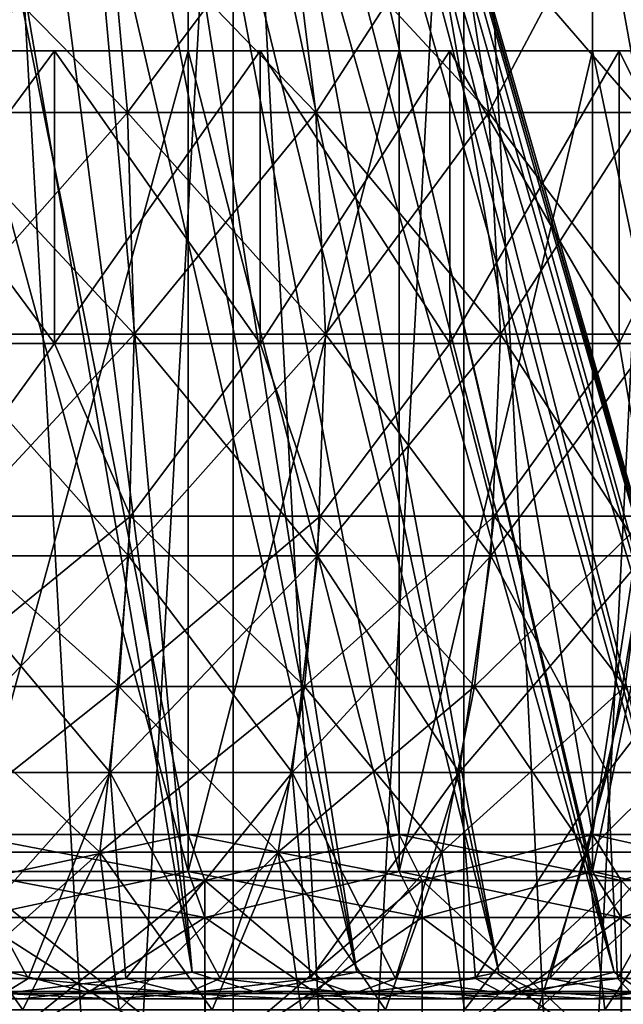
# Model space of a CAD drawing. Header units: metres. Extents: x -23 to 23, y -109 to 23.
# Tile 34 of 256: x 2.19 to 5.47, y -94.63 to -89.29. Entities that reach past the tile are written whole.
import ezdxf

# ---------------------------------------------------------------- set-up
doc = ezdxf.new("R2010")
doc.units = ezdxf.units.M
doc.layers.add('solid_509434', color=7, linetype='CONTINUOUS')
doc.layers.add('solid_509434_01', color=7, linetype='CONTINUOUS')

msp = doc.modelspace()

# ---------------------------------------------------------------- linework, layer by layer
at = {"layer": 'solid_509434'}
for points in [[(-3.105265, -89.458969, 98.712471), (3.105265, -89.458969, 98.712471), (0, -89.458969, 98.5)], [(3.105265, -89.458969, 82.887527), (1.891551, -89.458969, 82.513153), (-3.105265, -89.458969, 82.887527)], [(0, -89.458969, 83.099998), (3.105265, -89.458969, 82.887527), (-3.105265, -89.458969, 82.887527)], [(3.105265, -89.458969, 98.712471), (1.204542, -89.458969, 98.405182), (0, -89.458969, 98.5)]]:
    msp.add_3dface(points, dxfattribs=at)
at = {"layer": 'solid_509434_01'}
for points in [[(3.127163, -94.455124, 96.221176), (1.627064, -85.707092, 94.178635), (1.99512, -85.707092, 93.975212)], [(3.127163, -94.455124, 96.221176), (2.13878, -94.455124, 96.681664), (1.627064, -85.707092, 94.178635)], [(3.127197, -94.455124, 85.378845), (1.99512, -85.707092, 87.624786), (1.627064, -85.707092, 87.421364)], [(2.138817, -94.455124, 84.91835), (3.127197, -94.455124, 85.378845), (1.627064, -85.707092, 87.421364)], [(3.127163, -94.455124, 96.221176), (1.99512, -85.707092, 93.975212), (2.338087, -85.707092, 93.731865)], [(4.020431, -94.455124, 86.003708), (2.338087, -85.707092, 87.868134), (1.99512, -85.707092, 87.624786)], [(3.127197, -94.455124, 85.378845), (4.020431, -94.455124, 86.003708), (1.99512, -85.707092, 87.624786)], [(4.020399, -94.455124, 95.596321), (2.338087, -85.707092, 93.731865), (2.65165, -85.707092, 93.451653)], [(4.020399, -94.455124, 95.596321), (3.127163, -94.455124, 96.221176), (2.338087, -85.707092, 93.731865)], [(4.020431, -94.455124, 86.003708), (2.65165, -85.707092, 88.148346), (2.338087, -85.707092, 87.868134)], [(4.791256, -94.455124, 94.826431), (2.65165, -85.707092, 93.451653), (2.931868, -85.707092, 93.138084)], [(4.791256, -94.455124, 94.826431), (4.020399, -94.455124, 95.596321), (2.65165, -85.707092, 93.451653)], [(4.791285, -94.455124, 86.773598), (2.931868, -85.707092, 88.461914), (2.65165, -85.707092, 88.148346)], [(4.020431, -94.455124, 86.003708), (4.791285, -94.455124, 86.773598), (2.65165, -85.707092, 88.148346)], [(4.791256, -94.455124, 94.826431), (2.931868, -85.707092, 93.138084), (3.175216, -85.707092, 92.79512)], [(5.416796, -94.455124, 87.665253), (3.175216, -85.707092, 88.804878), (2.931868, -85.707092, 88.461914)], [(4.791285, -94.455124, 86.773598), (5.416796, -94.455124, 87.665253), (2.931868, -85.707092, 88.461914)], [(5.416775, -94.455124, 93.934784), (3.175216, -85.707092, 92.79512), (3.378633, -85.707092, 92.427063)], [(5.416775, -94.455124, 93.934784), (4.791256, -94.455124, 94.826431), (3.175216, -85.707092, 92.79512)], [(5.416796, -94.455124, 87.665253), (3.378633, -85.707092, 89.172935), (3.175216, -85.707092, 88.804878)], [(5.878585, -94.455124, 92.94722), (3.378633, -85.707092, 92.427063), (3.539562, -85.707092, 92.038544)], [(5.878585, -94.455124, 92.94722), (5.416775, -94.455124, 93.934784), (3.378633, -85.707092, 92.427063)], [(5.878596, -94.455124, 88.652817), (3.539562, -85.707092, 89.561455), (3.378633, -85.707092, 89.172935)], [(5.416796, -94.455124, 87.665253), (5.878596, -94.455124, 88.652817), (3.378633, -85.707092, 89.172935)], [(5.878585, -94.455124, 92.94722), (3.539562, -85.707092, 92.038544), (3.65598, -85.707092, 91.634453)], [(6.162478, -94.455132, 89.708138), (3.65598, -85.707092, 89.965546), (3.539562, -85.707092, 89.561455)], [(5.878596, -94.455124, 88.652817), (6.162478, -94.455132, 89.708138), (3.539562, -85.707092, 89.561455)], [(6.162475, -94.455132, 91.891884), (3.65598, -85.707092, 91.634453), (3.726421, -85.707092, 91.219864)], [(6.162475, -94.455132, 91.891884), (5.878585, -94.455124, 92.94722), (3.65598, -85.707092, 91.634453)], [(6.162478, -94.455132, 89.708138), (3.726421, -85.707092, 90.380135), (3.65598, -85.707092, 89.965546)], [(3.726421, -85.707092, 90.380135), (6.258459, -94.455124, 90.800003), (3.75, -85.707092, 90.800003)], [(6.234381, -94.455132, 90.251556), (6.258459, -94.455124, 90.800003), (3.726421, -85.707092, 90.380135)], [(6.234381, -94.455132, 91.348457), (3.726421, -85.707092, 91.219864), (3.75, -85.707092, 90.800003)], [(6.234381, -94.455132, 91.348457), (6.162475, -94.455132, 91.891884), (3.726421, -85.707092, 91.219864)], [(6.162478, -94.455132, 89.708138), (6.234381, -94.455132, 90.251556), (3.726421, -85.707092, 90.380135)], [(6.234381, -94.455132, 91.348457), (3.75, -85.707092, 90.800003), (6.258459, -94.455124, 90.800003)], [(2.034388, -109.458969, 100.590782), (3.348529, -109.458969, 100.22261), (2.03456, -85.958969, 100.590843)], [(3.348796, -85.958969, 81.377388), (3.348529, -109.458969, 81.377388), (2.034388, -109.458969, 81.009216)], [(2.03456, -85.958969, 81.009163), (3.348796, -85.958969, 81.377388), (2.034388, -109.458969, 81.009216)], [(3.348529, -109.458969, 100.22261), (3.348796, -85.958969, 100.22261), (2.03456, -85.958969, 100.590843)], [(3.348529, -109.458969, 100.22261), (4.600316, -109.458969, 99.678932), (3.348796, -85.958969, 100.22261)], [(4.60065, -85.958969, 81.92115), (4.600316, -109.458969, 81.921066), (3.348529, -109.458969, 81.377388)], [(3.348796, -85.958969, 81.377388), (4.60065, -85.958969, 81.92115), (3.348529, -109.458969, 81.377388)], [(4.600316, -109.458969, 99.678932), (4.60065, -85.958969, 99.678856), (3.348796, -85.958969, 100.22261)], [(4.600316, -109.458969, 99.678932), (5.766434, -109.458969, 98.969872), (4.60065, -85.958969, 99.678856)], [(5.766803, -85.958969, 82.630302), (5.766434, -109.458969, 82.630127), (4.600316, -109.458969, 81.921066)], [(4.60065, -85.958969, 81.92115), (5.766803, -85.958969, 82.630302), (4.600316, -109.458969, 81.921066)], [(5.766434, -109.458969, 98.969872), (5.766803, -85.958969, 98.969696), (4.60065, -85.958969, 99.678856)], [(1.891502, -87.658966, 99.086868), (3.105399, -93.708969, 98.712425), (1.891428, -93.708969, 99.086884)], [(1.8915, -87.658966, 82.51313), (1.891428, -93.708969, 82.513115), (3.105399, -93.708969, 82.887573)], [(3.105739, -87.658966, 82.887703), (1.8915, -87.658966, 82.51313), (3.105399, -93.708969, 82.887573)], [(1.891502, -87.658966, 99.086868), (3.105738, -87.658966, 98.712296), (3.105399, -93.708969, 98.712425)], [(3.105738, -87.658966, 98.712296), (4.25, -93.708969, 98.161217), (3.105399, -93.708969, 98.712425)], [(3.105739, -87.658966, 82.887703), (3.105399, -93.708969, 82.887573), (4.25, -93.708969, 83.438782)], [(3.105738, -87.658966, 98.712296), (4.250701, -87.658966, 98.160812), (4.25, -93.708969, 98.161217)], [(4.250699, -87.658966, 83.439186), (3.105739, -87.658966, 82.887703), (4.25, -93.708969, 83.438782)], [(4.250701, -87.658966, 98.160812), (5.299664, -93.708969, 97.445564), (4.25, -93.708969, 98.161217)], [(4.250699, -87.658966, 83.439186), (4.25, -93.708969, 83.438782), (5.299664, -93.708969, 84.154434)], [(5.300189, -87.658966, 84.154854), (4.250699, -87.658966, 83.439186), (5.299664, -93.708969, 84.154434)], [(4.250701, -87.658966, 98.160812), (5.3002, -87.658966, 97.445137), (5.299664, -93.708969, 97.445564)], [(6.230895, -87.658966, 96.58152), (6.230941, -93.708969, 96.581467), (5.299664, -93.708969, 97.445564)], [(5.3002, -87.658966, 97.445137), (6.230895, -87.658966, 96.58152), (5.299664, -93.708969, 97.445564)], [(5.300189, -87.658966, 84.154854), (5.299664, -93.708969, 84.154434), (6.230941, -93.708969, 85.018532)], [(6.230881, -87.658966, 85.018471), (5.300189, -87.658966, 84.154854), (6.230941, -93.708969, 85.018532)], [(2.775611, -89.793175, 97.872139), (2.670055, -88.622147, 97.603188), (1.62627, -88.622147, 97.925156)], [(1.690562, -89.793175, 98.206833), (2.775611, -89.793175, 97.872139), (1.62627, -88.622147, 97.925156)], [(1.690562, -89.793175, 83.393166), (1.62627, -88.622147, 83.674843), (2.670055, -88.622147, 83.996811)], [(2.775611, -89.793175, 83.727859), (1.690562, -89.793175, 83.393166), (2.670055, -88.622147, 83.996811)], [(3.798658, -89.793175, 97.379471), (3.654195, -88.622147, 97.12925), (2.670055, -88.622147, 97.603188)], [(2.775611, -89.793175, 97.872139), (3.798658, -89.793175, 97.379471), (2.670055, -88.622147, 97.603188)], [(2.775611, -89.793175, 83.727859), (2.670055, -88.622147, 83.996811), (3.654195, -88.622147, 84.470749)], [(3.798658, -89.793175, 84.220535), (2.775611, -89.793175, 83.727859), (3.654195, -88.622147, 84.470749)], [(4.736849, -89.793175, 96.739822), (4.556706, -88.622147, 96.513931), (3.654195, -88.622147, 97.12925)], [(3.798658, -89.793175, 97.379471), (4.736849, -89.793175, 96.739822), (3.654195, -88.622147, 97.12925)], [(3.798658, -89.793175, 84.220535), (3.654195, -88.622147, 84.470749), (4.556706, -88.622147, 85.086067)], [(4.736849, -89.793175, 84.860176), (3.798658, -89.793175, 84.220535), (4.556706, -88.622147, 85.086067)], [(5.569227, -89.793175, 95.967484), (5.357429, -88.622147, 95.770966), (4.556706, -88.622147, 96.513931)], [(4.736849, -89.793175, 96.739822), (5.569227, -89.793175, 95.967484), (4.556706, -88.622147, 96.513931)], [(4.736849, -89.793175, 84.860176), (4.556706, -88.622147, 85.086067), (5.357429, -88.622147, 85.829033)], [(5.569227, -89.793175, 85.632515), (4.736849, -89.793175, 84.860176), (5.357429, -88.622147, 85.829033)], [(6.277197, -89.793175, 95.07972), (6.038475, -88.622147, 94.916962), (5.357429, -88.622147, 95.770966)], [(5.569227, -89.793175, 95.967484), (6.277197, -89.793175, 95.07972), (5.357429, -88.622147, 95.770966)], [(5.569227, -89.793175, 85.632515), (5.357429, -88.622147, 85.829033), (6.038475, -88.622147, 86.683037)], [(-3.105265, -89.458969, 98.712471), (-1.891551, -89.458969, 99.086845), (3.105265, -89.458969, 98.712471)], [(-1.891551, -89.458969, 99.086845), (1.891551, -89.458969, 99.086845), (3.105265, -89.458969, 98.712471)], [(0, -89.458969, 83.099998), (1.204542, -89.458969, 83.194824), (3.105265, -89.458969, 82.887527)], [(1.204542, -89.458969, 98.405182), (2.379431, -89.458969, 98.123138), (1.204545, -91.046486, 98.405197)], [(4.250086, -89.458969, 98.161148), (2.379431, -89.458969, 98.123138), (1.204542, -89.458969, 98.405182)], [(3.105265, -89.458969, 98.712471), (4.250086, -89.458969, 98.161148), (1.204542, -89.458969, 98.405182)], [(1.204542, -89.458969, 83.194824), (4.250086, -89.458969, 83.43885), (3.105265, -89.458969, 82.887527)], [(1.204542, -89.458969, 83.194824), (2.379431, -89.458969, 83.476868), (4.250086, -89.458969, 83.43885)], [(2.379431, -91.046486, 83.476868), (2.379431, -89.458969, 83.476868), (1.204542, -89.458969, 83.194824)], [(2.379431, -91.046486, 83.476868), (1.204542, -89.458969, 83.194824), (1.204545, -91.046486, 83.194801)], [(2.379431, -89.458969, 98.123138), (2.379431, -91.046486, 98.123138), (1.204545, -91.046486, 98.405197)], [(1.891428, -93.908966, 82.513115), (1.891551, -89.458969, 82.513153), (3.105265, -89.458969, 82.887527)], [(3.105399, -93.908966, 82.887573), (1.891428, -93.908966, 82.513115), (3.105265, -89.458969, 82.887527)], [(1.891428, -93.908966, 99.086884), (3.105399, -93.908966, 98.712425), (1.891551, -89.458969, 99.086845)], [(3.105399, -93.908966, 98.712425), (3.105265, -89.458969, 98.712471), (1.891551, -89.458969, 99.086845)], [(3.495717, -89.458969, 97.660728), (3.495727, -91.046486, 97.660751), (2.379431, -91.046486, 98.123138)], [(2.379431, -89.458969, 98.123138), (3.495717, -89.458969, 97.660728), (2.379431, -91.046486, 98.123138)], [(5.299559, -89.458969, 97.445641), (3.495717, -89.458969, 97.660728), (2.379431, -89.458969, 98.123138)], [(4.250086, -89.458969, 98.161148), (5.299559, -89.458969, 97.445641), (2.379431, -89.458969, 98.123138)], [(2.379431, -89.458969, 83.476868), (3.495717, -89.458969, 83.93927), (4.250086, -89.458969, 83.43885)], [(3.495727, -91.046486, 83.939247), (3.495717, -89.458969, 83.93927), (2.379431, -89.458969, 83.476868)], [(3.495727, -91.046486, 83.939247), (2.379431, -89.458969, 83.476868), (2.379431, -91.046486, 83.476868)], [(3.105399, -93.908966, 82.887573), (3.105265, -89.458969, 82.887527), (4.250086, -89.458969, 83.43885)], [(4.25, -93.908966, 98.161217), (4.250086, -89.458969, 98.161148), (3.105265, -89.458969, 98.712471)], [(3.105399, -93.908966, 98.712425), (4.25, -93.908966, 98.161217), (3.105265, -89.458969, 98.712471)], [(4.25, -93.908966, 83.438782), (3.105399, -93.908966, 82.887573), (4.250086, -89.458969, 83.43885)], [(3.495717, -89.458969, 97.660728), (4.525947, -89.458969, 97.029434), (3.495727, -91.046486, 97.660751)], [(5.299559, -89.458969, 97.445641), (4.525947, -89.458969, 97.029434), (3.495717, -89.458969, 97.660728)], [(3.495717, -89.458969, 83.93927), (5.299559, -89.458969, 84.154358), (4.250086, -89.458969, 83.43885)], [(3.495717, -89.458969, 83.93927), (4.525947, -89.458969, 84.570572), (5.299559, -89.458969, 84.154358)], [(4.525947, -91.046486, 84.570572), (4.525947, -89.458969, 84.570572), (3.495717, -89.458969, 83.93927)], [(4.525947, -91.046486, 84.570572), (3.495717, -89.458969, 83.93927), (3.495727, -91.046486, 83.939247)], [(4.525947, -89.458969, 97.029434), (4.525947, -91.046486, 97.029434), (3.495727, -91.046486, 97.660751)], [(4.25, -93.908966, 83.438782), (4.250086, -89.458969, 83.43885), (5.299559, -89.458969, 84.154358)], [(5.299664, -93.908966, 84.154434), (4.25, -93.908966, 83.438782), (5.299559, -89.458969, 84.154358)], [(4.25, -93.908966, 98.161217), (5.299664, -93.908966, 97.445564), (4.250086, -89.458969, 98.161148)], [(5.299664, -93.908966, 97.445564), (5.299559, -89.458969, 97.445641), (4.250086, -89.458969, 98.161148)], [(5.444707, -89.458969, 96.244705), (5.444722, -91.046486, 96.24472), (4.525947, -91.046486, 97.029434)], [(4.525947, -89.458969, 97.029434), (5.444707, -89.458969, 96.244705), (4.525947, -91.046486, 97.029434)], [(6.230984, -89.458969, 96.581398), (5.444707, -89.458969, 96.244705), (4.525947, -89.458969, 97.029434)], [(5.299559, -89.458969, 97.445641), (6.230984, -89.458969, 96.581398), (4.525947, -89.458969, 97.029434)], [(4.525947, -89.458969, 84.570572), (6.230984, -89.458969, 85.018608), (5.299559, -89.458969, 84.154358)], [(4.525947, -89.458969, 84.570572), (5.444707, -89.458969, 85.355293), (6.230984, -89.458969, 85.018608)], [(5.444722, -91.046486, 85.355278), (5.444707, -89.458969, 85.355293), (4.525947, -89.458969, 84.570572)], [(5.444722, -91.046486, 85.355278), (4.525947, -89.458969, 84.570572), (4.525947, -91.046486, 84.570572)], [(5.299664, -93.908966, 84.154434), (5.299559, -89.458969, 84.154358), (6.230984, -89.458969, 85.018608)], [(6.230941, -93.908966, 96.581467), (6.230984, -89.458969, 96.581398), (5.299559, -89.458969, 97.445641)], [(5.299664, -93.908966, 97.445564), (6.230941, -93.908966, 96.581467), (5.299559, -89.458969, 97.445641)], [(6.230941, -93.908966, 85.018532), (5.299664, -93.908966, 84.154434), (6.230984, -89.458969, 85.018608)], [(5.444707, -89.458969, 96.244705), (6.229431, -89.458969, 95.325943), (5.444722, -91.046486, 96.24472)], [(7.02297, -89.458969, 95.588303), (6.229431, -89.458969, 95.325943), (5.444707, -89.458969, 96.244705)], [(6.230984, -89.458969, 96.581398), (7.02297, -89.458969, 95.588303), (5.444707, -89.458969, 96.244705)], [(5.444707, -89.458969, 85.355293), (7.02297, -89.458969, 86.011696), (6.230984, -89.458969, 85.018608)], [(5.444707, -89.458969, 85.355293), (6.229431, -89.458969, 86.274055), (7.02297, -89.458969, 86.011696)], [(6.229431, -91.046486, 86.274055), (6.229431, -89.458969, 86.274055), (5.444707, -89.458969, 85.355293)], [(6.229431, -91.046486, 86.274055), (5.444707, -89.458969, 85.355293), (5.444722, -91.046486, 85.355278)], [(6.229431, -89.458969, 95.325943), (6.229431, -91.046486, 95.325943), (5.444722, -91.046486, 96.24472)], [(2.813063, -90.994957, 97.967567), (2.775611, -89.793175, 97.872139), (1.690562, -89.793175, 98.206833)], [(1.713373, -90.994957, 98.306778), (2.813063, -90.994957, 97.967567), (1.690562, -89.793175, 98.206833)], [(1.713373, -90.994957, 83.293221), (1.690562, -89.793175, 83.393166), (2.775611, -89.793175, 83.727859)], [(2.813063, -90.994957, 83.632431), (1.713373, -90.994957, 83.293221), (2.775611, -89.793175, 83.727859)], [(3.849914, -90.994957, 97.468246), (3.798658, -89.793175, 97.379471), (2.775611, -89.793175, 97.872139)], [(2.813063, -90.994957, 97.967567), (3.849914, -90.994957, 97.468246), (2.775611, -89.793175, 97.872139)], [(2.813063, -90.994957, 83.632431), (2.775611, -89.793175, 83.727859), (3.798658, -89.793175, 84.220535)], [(3.849914, -90.994957, 84.131752), (2.813063, -90.994957, 83.632431), (3.798658, -89.793175, 84.220535)], [(4.800764, -90.994957, 96.819969), (4.736849, -89.793175, 96.739822), (3.798658, -89.793175, 97.379471)], [(3.849914, -90.994957, 97.468246), (4.800764, -90.994957, 96.819969), (3.798658, -89.793175, 97.379471)], [(3.849914, -90.994957, 84.131752), (3.798658, -89.793175, 84.220535), (4.736849, -89.793175, 84.860176)], [(4.800764, -90.994957, 84.780029), (3.849914, -90.994957, 84.131752), (4.736849, -89.793175, 84.860176)], [(5.644373, -90.994957, 96.037216), (5.569227, -89.793175, 95.967484), (4.736849, -89.793175, 96.739822)], [(4.800764, -90.994957, 96.819969), (5.644373, -90.994957, 96.037216), (4.736849, -89.793175, 96.739822)], [(4.800764, -90.994957, 84.780029), (4.736849, -89.793175, 84.860176), (5.569227, -89.793175, 85.632515)], [(5.644373, -90.994957, 85.56279), (4.800764, -90.994957, 84.780029), (5.569227, -89.793175, 85.632515)], [(1.694143, -92.198006, 98.222527), (2.781491, -92.198006, 97.887123), (1.713373, -90.994957, 98.306778)], [(1.694143, -92.198006, 83.377472), (1.713373, -90.994957, 83.293221), (2.813063, -90.994957, 83.632431)], [(2.781491, -92.198006, 83.712875), (1.694143, -92.198006, 83.377472), (2.813063, -90.994957, 83.632431)], [(2.781491, -92.198006, 97.887123), (2.813063, -90.994957, 97.967567), (1.713373, -90.994957, 98.306778)], [(2.781491, -92.198006, 97.887123), (3.806705, -92.198006, 97.39341), (2.813063, -90.994957, 97.967567)], [(2.781491, -92.198006, 83.712875), (2.813063, -90.994957, 83.632431), (3.849914, -90.994957, 84.131752)], [(3.806705, -92.198006, 84.206596), (2.781491, -92.198006, 83.712875), (3.849914, -90.994957, 84.131752)], [(3.806705, -92.198006, 97.39341), (3.849914, -90.994957, 97.468246), (2.813063, -90.994957, 97.967567)], [(3.806705, -92.198006, 97.39341), (4.746883, -92.198006, 96.752403), (3.849914, -90.994957, 97.468246)], [(3.806705, -92.198006, 84.206596), (3.849914, -90.994957, 84.131752), (4.800764, -90.994957, 84.780029)], [(4.746883, -92.198006, 84.847595), (3.806705, -92.198006, 84.206596), (4.800764, -90.994957, 84.780029)], [(4.746883, -92.198006, 96.752403), (4.800764, -90.994957, 96.819969), (3.849914, -90.994957, 97.468246)], [(4.746883, -92.198006, 96.752403), (5.581025, -92.198006, 95.978432), (4.800764, -90.994957, 96.819969)], [(4.746883, -92.198006, 84.847595), (4.800764, -90.994957, 84.780029), (5.644373, -90.994957, 85.56279)], [(5.581025, -92.198006, 85.621567), (4.746883, -92.198006, 84.847595), (5.644373, -90.994957, 85.56279)], [(5.581025, -92.198006, 95.978432), (5.644373, -90.994957, 96.037216), (4.800764, -90.994957, 96.819969)], [(1.204545, -91.046486, 98.405197), (2.379431, -91.046486, 98.123138), (1.700709, -91.98233, 98.251297)], [(2.379431, -91.046486, 83.476868), (1.204545, -91.046486, 83.194801), (1.700709, -91.98233, 83.348701)], [(2.379431, -91.046486, 98.123138), (2.792272, -91.98233, 97.914589), (1.700709, -91.98233, 98.251297)], [(2.379431, -91.046486, 83.476868), (1.700709, -91.98233, 83.348701), (2.792272, -91.98233, 83.68541)], [(2.379431, -91.046486, 98.123138), (3.495727, -91.046486, 97.660751), (2.792272, -91.98233, 97.914589)], [(3.495727, -91.046486, 83.939247), (2.379431, -91.046486, 83.476868), (2.792272, -91.98233, 83.68541)], [(3.495727, -91.046486, 97.660751), (3.821459, -91.98233, 97.418961), (2.792272, -91.98233, 97.914589)], [(3.495727, -91.046486, 83.939247), (2.792272, -91.98233, 83.68541), (3.821459, -91.98233, 84.181038)], [(3.495727, -91.046486, 97.660751), (4.525947, -91.046486, 97.029434), (3.821459, -91.98233, 97.418961)], [(4.525947, -91.046486, 84.570572), (3.495727, -91.046486, 83.939247), (3.821459, -91.98233, 84.181038)], [(4.525947, -91.046486, 97.029434), (4.765282, -91.98233, 96.775475), (3.821459, -91.98233, 97.418961)], [(4.525947, -91.046486, 84.570572), (3.821459, -91.98233, 84.181038), (4.765282, -91.98233, 84.824524)], [(4.525947, -91.046486, 97.029434), (5.444722, -91.046486, 96.24472), (4.765282, -91.98233, 96.775475)], [(5.444722, -91.046486, 85.355278), (4.525947, -91.046486, 84.570572), (4.765282, -91.98233, 84.824524)], [(5.444722, -91.046486, 96.24472), (5.602656, -91.98233, 95.998505), (4.765282, -91.98233, 96.775475)], [(5.444722, -91.046486, 85.355278), (4.765282, -91.98233, 84.824524), (5.602656, -91.98233, 85.601494)], [(5.444722, -91.046486, 96.24472), (6.229431, -91.046486, 95.325943), (5.602656, -91.98233, 95.998505)], [(6.229431, -91.046486, 86.274055), (5.444722, -91.046486, 85.355278), (5.602656, -91.98233, 85.601494)], [(2.792272, -91.98233, 97.914589), (2.72977, -92.907028, 97.755341), (1.662641, -92.907028, 98.084503)], [(1.700709, -91.98233, 98.251297), (2.792272, -91.98233, 97.914589), (1.662641, -92.907028, 98.084503)], [(1.700709, -91.98233, 83.348701), (1.662641, -92.907028, 83.515495), (2.72977, -92.907028, 83.844658)], [(2.792272, -91.98233, 83.68541), (1.700709, -91.98233, 83.348701), (2.72977, -92.907028, 83.844658)], [(3.821459, -91.98233, 97.418961), (3.73592, -92.907028, 97.270805), (2.72977, -92.907028, 97.755341)], [(2.792272, -91.98233, 97.914589), (3.821459, -91.98233, 97.418961), (2.72977, -92.907028, 97.755341)], [(2.792272, -91.98233, 83.68541), (2.72977, -92.907028, 83.844658), (3.73592, -92.907028, 84.329193)], [(3.821459, -91.98233, 84.181038), (2.792272, -91.98233, 83.68541), (3.73592, -92.907028, 84.329193)], [(4.765282, -91.98233, 96.775475), (4.658616, -92.907028, 96.641724), (3.73592, -92.907028, 97.270805)], [(3.821459, -91.98233, 97.418961), (4.765282, -91.98233, 96.775475), (3.73592, -92.907028, 97.270805)], [(3.821459, -91.98233, 84.181038), (3.73592, -92.907028, 84.329193), (4.658616, -92.907028, 84.958282)], [(4.765282, -91.98233, 84.824524), (3.821459, -91.98233, 84.181038), (4.658616, -92.907028, 84.958282)], [(5.602656, -91.98233, 95.998505), (5.477246, -92.907028, 95.882141), (4.658616, -92.907028, 96.641724)], [(4.765282, -91.98233, 96.775475), (5.602656, -91.98233, 95.998505), (4.658616, -92.907028, 96.641724)], [(4.765282, -91.98233, 84.824524), (4.658616, -92.907028, 84.958282), (5.477246, -92.907028, 85.717857)], [(5.602656, -91.98233, 85.601494), (4.765282, -91.98233, 84.824524), (5.477246, -92.907028, 85.717857)], [(1.694143, -92.198006, 98.222527), (1.633345, -93.372795, 97.956154), (2.68167, -93.372795, 97.632782)], [(2.781491, -92.198006, 83.712875), (2.68167, -93.372795, 83.967216), (1.633345, -93.372795, 83.643852)], [(2.781491, -92.198006, 83.712875), (1.633345, -93.372795, 83.643852), (1.694143, -92.198006, 83.377472)], [(1.694143, -92.198006, 98.222527), (2.68167, -93.372795, 97.632782), (2.781491, -92.198006, 97.887123)], [(2.781491, -92.198006, 97.887123), (2.68167, -93.372795, 97.632782), (3.670092, -93.372795, 97.156784)], [(3.806705, -92.198006, 84.206596), (3.670092, -93.372795, 84.443214), (2.68167, -93.372795, 83.967216)], [(3.806705, -92.198006, 84.206596), (2.68167, -93.372795, 83.967216), (2.781491, -92.198006, 83.712875)], [(2.781491, -92.198006, 97.887123), (3.670092, -93.372795, 97.156784), (3.806705, -92.198006, 97.39341)], [(3.806705, -92.198006, 97.39341), (3.670092, -93.372795, 97.156784), (4.57653, -93.372795, 96.538788)], [(4.746883, -92.198006, 84.847595), (4.57653, -93.372795, 85.061211), (3.670092, -93.372795, 84.443214)], [(4.746883, -92.198006, 84.847595), (3.670092, -93.372795, 84.443214), (3.806705, -92.198006, 84.206596)], [(3.806705, -92.198006, 97.39341), (4.57653, -93.372795, 96.538788), (4.746883, -92.198006, 96.752403)], [(4.746883, -92.198006, 96.752403), (4.57653, -93.372795, 96.538788), (5.380735, -93.372795, 95.792595)], [(5.581025, -92.198006, 85.621567), (5.380735, -93.372795, 85.807404), (4.57653, -93.372795, 85.061211)], [(5.581025, -92.198006, 85.621567), (4.57653, -93.372795, 85.061211), (4.746883, -92.198006, 84.847595)], [(4.746883, -92.198006, 96.752403), (5.380735, -93.372795, 95.792595), (5.581025, -92.198006, 95.978432)], [(5.581025, -92.198006, 95.978432), (5.380735, -93.372795, 95.792595), (6.064744, -93.372795, 94.934875)], [(6.290494, -92.198006, 86.511215), (6.064744, -93.372795, 86.665131), (5.380735, -93.372795, 85.807404)], [(6.290494, -92.198006, 86.511215), (5.380735, -93.372795, 85.807404), (5.581025, -92.198006, 85.621567)], [(2.72977, -92.907028, 97.755341), (2.626552, -93.803978, 97.492348), (1.599773, -93.803978, 97.809067)], [(1.662641, -92.907028, 98.084503), (2.72977, -92.907028, 97.755341), (1.599773, -93.803978, 97.809067)], [(1.662641, -92.907028, 83.515495), (1.599773, -93.803978, 83.790939), (2.626552, -93.803978, 84.107658)], [(2.72977, -92.907028, 83.844658), (1.662641, -92.907028, 83.515495), (2.626552, -93.803978, 84.107658)], [(3.73592, -92.907028, 97.270805), (3.594658, -93.803978, 97.026131), (2.626552, -93.803978, 97.492348)], [(2.72977, -92.907028, 97.755341), (3.73592, -92.907028, 97.270805), (2.626552, -93.803978, 97.492348)], [(2.72977, -92.907028, 83.844658), (2.626552, -93.803978, 84.107658), (3.594658, -93.803978, 84.573868)], [(3.73592, -92.907028, 84.329193), (2.72977, -92.907028, 83.844658), (3.594658, -93.803978, 84.573868)], [(4.658616, -92.907028, 96.641724), (4.482465, -93.803978, 96.42083), (3.594658, -93.803978, 97.026131)], [(3.73592, -92.907028, 97.270805), (4.658616, -92.907028, 96.641724), (3.594658, -93.803978, 97.026131)], [(3.73592, -92.907028, 84.329193), (3.594658, -93.803978, 84.573868), (4.482465, -93.803978, 85.179169)], [(4.658616, -92.907028, 84.958282), (3.73592, -92.907028, 84.329193), (4.482465, -93.803978, 85.179169)], [(5.477246, -92.907028, 95.882141), (5.270141, -93.803978, 95.68998), (4.482465, -93.803978, 96.42083)], [(4.658616, -92.907028, 96.641724), (5.477246, -92.907028, 95.882141), (4.482465, -93.803978, 96.42083)], [(4.658616, -92.907028, 84.958282), (4.482465, -93.803978, 85.179169), (5.270141, -93.803978, 85.910027)], [(5.477246, -92.907028, 85.717857), (4.658616, -92.907028, 84.958282), (5.270141, -93.803978, 85.910027)], [(6.173524, -92.907028, 95.009041), (5.940091, -93.803978, 94.849884), (5.270141, -93.803978, 95.68998)], [(5.477246, -92.907028, 95.882141), (6.173524, -92.907028, 95.009041), (5.270141, -93.803978, 95.68998)], [(5.477246, -92.907028, 85.717857), (5.270141, -93.803978, 85.910027), (5.940091, -93.803978, 86.750114)], [(1.633345, -93.372795, 97.956154), (1.690915, -94.489426, 97.476601), (2.236615, -94.489426, 97.314117)], [(2.68167, -93.372795, 97.632782), (1.633345, -93.372795, 97.956154), (2.236615, -94.489426, 97.314117)], [(1.633345, -93.372795, 83.643852), (2.68167, -93.372795, 83.967216), (1.690922, -94.489426, 84.123405)], [(2.68167, -93.372795, 83.967216), (2.236623, -94.489426, 84.285889), (1.690922, -94.489426, 84.123405)], [(2.68167, -93.372795, 97.632782), (2.236615, -94.489426, 97.314117), (2.767099, -94.489426, 97.107086)], [(2.68167, -93.372795, 83.967216), (2.767107, -94.489426, 84.49292), (2.236623, -94.489426, 84.285889)], [(2.68167, -93.372795, 97.632782), (2.767099, -94.489426, 97.107086), (3.278616, -94.489426, 96.856964)], [(3.670092, -93.372795, 97.156784), (2.68167, -93.372795, 97.632782), (3.278616, -94.489426, 96.856964)], [(2.68167, -93.372795, 83.967216), (3.670092, -93.372795, 84.443214), (2.767107, -94.489426, 84.49292)], [(3.670092, -93.372795, 84.443214), (3.278621, -94.489426, 84.743034), (2.767107, -94.489426, 84.49292)], [(3.670092, -93.372795, 97.156784), (3.278616, -94.489426, 96.856964), (3.767656, -94.489426, 96.565498)], [(3.670092, -93.372795, 84.443214), (3.767657, -94.489426, 85.034508), (3.278621, -94.489426, 84.743034)], [(3.670092, -93.372795, 97.156784), (3.767656, -94.489426, 96.565498), (4.230798, -94.489426, 96.234749)], [(4.57653, -93.372795, 96.538788), (3.670092, -93.372795, 97.156784), (4.230798, -94.489426, 96.234749)], [(3.670092, -93.372795, 84.443214), (4.57653, -93.372795, 85.061211), (3.767657, -94.489426, 85.034508)], [(4.57653, -93.372795, 85.061211), (4.230795, -94.489426, 85.36525), (3.767657, -94.489426, 85.034508)], [(4.57653, -93.372795, 85.061211), (4.66488, -94.489426, 85.732941), (4.230795, -94.489426, 85.36525)], [(4.57653, -93.372795, 96.538788), (4.230798, -94.489426, 96.234749), (4.664886, -94.489426, 95.86705)], [(5.380735, -93.372795, 95.792595), (4.57653, -93.372795, 96.538788), (4.664886, -94.489426, 95.86705)], [(4.57653, -93.372795, 85.061211), (5.380735, -93.372795, 85.807404), (4.66488, -94.489426, 85.732941)], [(5.380735, -93.372795, 85.807404), (5.067145, -94.489426, 86.135216), (4.66488, -94.489426, 85.732941)], [(5.380735, -93.372795, 95.792595), (4.664886, -94.489426, 95.86705), (5.067151, -94.489426, 95.464783)], [(6.064744, -93.372795, 86.665131), (5.434855, -94.489426, 86.569336), (5.067145, -94.489426, 86.135216)], [(5.380735, -93.372795, 85.807404), (6.064744, -93.372795, 86.665131), (5.067145, -94.489426, 86.135216)], [(5.380735, -93.372795, 95.792595), (5.067151, -94.489426, 95.464783), (5.434856, -94.489426, 95.030663)], [(6.064744, -93.372795, 94.934875), (5.380735, -93.372795, 95.792595), (5.434856, -94.489426, 95.030663)], [(6.064744, -93.372795, 86.665131), (5.765639, -94.489426, 87.032562), (5.434855, -94.489426, 86.569336)], [(6.064744, -93.372795, 94.934875), (5.434856, -94.489426, 95.030663), (5.765637, -94.489426, 94.567444)], [(1.891428, -93.708969, 99.086884), (3.105399, -93.708969, 98.712425), (1.947058, -93.958969, 99.33062)], [(1.891428, -93.708969, 82.513115), (1.947058, -93.958969, 82.269379), (3.196734, -93.958969, 82.654854)], [(3.105399, -93.708969, 82.887573), (1.891428, -93.708969, 82.513115), (3.196734, -93.958969, 82.654854)], [(3.105399, -93.708969, 98.712425), (3.196734, -93.958969, 98.945145), (1.947058, -93.958969, 99.33062)], [(3.105399, -93.708969, 98.712425), (4.25, -93.708969, 98.161217), (3.196734, -93.958969, 98.945145)], [(3.105399, -93.708969, 82.887573), (3.196734, -93.958969, 82.654854), (4.375, -93.958969, 83.222275)], [(4.25, -93.708969, 83.438782), (3.105399, -93.708969, 82.887573), (4.375, -93.958969, 83.222275)], [(4.25, -93.708969, 98.161217), (4.375, -93.958969, 98.377724), (3.196734, -93.958969, 98.945145)], [(4.25, -93.708969, 98.161217), (5.299664, -93.708969, 97.445564), (4.375, -93.958969, 98.377724)], [(4.25, -93.708969, 83.438782), (4.375, -93.958969, 83.222275), (5.455536, -93.958969, 83.958977)], [(5.299664, -93.708969, 84.154434), (4.25, -93.708969, 83.438782), (5.455536, -93.958969, 83.958977)], [(5.299664, -93.708969, 97.445564), (5.455536, -93.958969, 97.641022), (4.375, -93.958969, 98.377724)], [(5.299664, -93.708969, 97.445564), (6.230941, -93.708969, 96.581467), (5.455536, -93.958969, 97.641022)], [(5.299664, -93.708969, 84.154434), (5.455536, -93.958969, 83.958977), (6.414204, -93.958969, 84.848488)], [(6.230941, -93.708969, 85.018532), (5.299664, -93.708969, 84.154434), (6.414204, -93.958969, 84.848488)], [(6.230941, -93.708969, 96.581467), (6.414204, -93.958969, 96.751511), (5.455536, -93.958969, 97.641022)], [(1.599773, -93.803978, 97.809067), (2.626552, -93.803978, 97.492348), (1.669301, -94.658966, 97.391922)], [(1.599773, -93.803978, 83.790939), (1.669301, -94.658966, 84.208076), (2.207956, -94.658966, 84.368446)], [(2.626552, -93.803978, 84.107658), (1.599773, -93.803978, 83.790939), (2.207956, -94.658966, 84.368446)], [(2.626552, -93.803978, 97.492348), (2.207956, -94.658966, 97.23156), (1.669301, -94.658966, 97.391922)], [(2.626552, -93.803978, 97.492348), (2.731529, -94.658966, 97.02726), (2.207956, -94.658966, 97.23156)], [(2.626552, -93.803978, 84.107658), (2.207956, -94.658966, 84.368446), (2.731529, -94.658966, 84.572739)], [(2.626552, -93.803978, 97.492348), (3.594658, -93.803978, 97.026131), (2.731529, -94.658966, 97.02726)], [(2.626552, -93.803978, 84.107658), (2.731529, -94.658966, 84.572739), (3.236442, -94.658966, 84.81958)], [(3.594658, -93.803978, 84.573868), (2.626552, -93.803978, 84.107658), (3.236442, -94.658966, 84.81958)], [(3.594658, -93.803978, 97.026131), (3.236442, -94.658966, 96.780418), (2.731529, -94.658966, 97.02726)], [(3.594658, -93.803978, 97.026131), (3.719248, -94.658966, 96.492729), (3.236442, -94.658966, 96.780418)], [(3.594658, -93.803978, 84.573868), (3.236442, -94.658966, 84.81958), (3.719248, -94.658966, 85.107269)], [(3.594658, -93.803978, 97.026131), (4.482465, -93.803978, 96.42083), (3.719248, -94.658966, 96.492729)], [(3.594658, -93.803978, 84.573868), (3.719248, -94.658966, 85.107269), (4.176646, -94.658966, 85.433846)], [(4.482465, -93.803978, 85.179169), (3.594658, -93.803978, 84.573868), (4.176646, -94.658966, 85.433846)], [(4.482465, -93.803978, 96.42083), (4.176646, -94.658966, 96.166153), (3.719248, -94.658966, 96.492729)], [(4.482465, -93.803978, 96.42083), (4.605515, -94.658966, 95.802925), (4.176646, -94.658966, 96.166153)], [(4.482465, -93.803978, 85.179169), (4.176646, -94.658966, 85.433846), (4.605515, -94.658966, 85.797081)], [(4.482465, -93.803978, 96.42083), (5.270141, -93.803978, 95.68998), (4.605515, -94.658966, 95.802925)], [(5.270141, -93.803978, 85.910027), (4.482465, -93.803978, 85.179169), (4.605515, -94.658966, 85.797081)], [(5.270141, -93.803978, 95.68998), (5.002923, -94.658966, 95.405518), (4.605515, -94.658966, 95.802925)], [(5.270141, -93.803978, 85.910027), (4.605515, -94.658966, 85.797081), (5.002923, -94.658966, 86.194489)], [(5.940091, -93.803978, 94.849884), (5.366156, -94.658966, 94.976646), (5.002923, -94.658966, 95.405518)], [(5.270141, -93.803978, 95.68998), (5.940091, -93.803978, 94.849884), (5.002923, -94.658966, 95.405518)], [(5.270141, -93.803978, 85.910027), (5.002923, -94.658966, 86.194489), (5.366156, -94.658966, 86.623352)], [(5.940091, -93.803978, 86.750114), (5.270141, -93.803978, 85.910027), (5.366156, -94.658966, 86.623352)], [(5.940091, -93.803978, 94.849884), (5.692732, -94.658966, 94.519249), (5.366156, -94.658966, 94.976646)], [(5.940091, -93.803978, 86.750114), (5.366156, -94.658966, 86.623352), (5.692732, -94.658966, 87.08075)], [(3.196734, -94.158966, 98.945145), (3.105399, -93.908966, 98.712425), (1.891428, -93.908966, 99.086884)], [(1.947058, -94.158966, 99.33062), (3.196734, -94.158966, 98.945145), (1.891428, -93.908966, 99.086884)], [(1.947058, -94.158966, 82.269379), (1.891428, -93.908966, 82.513115), (3.105399, -93.908966, 82.887573)], [(3.196734, -94.158966, 82.654854), (1.947058, -94.158966, 82.269379), (3.105399, -93.908966, 82.887573)], [(4.375, -94.158966, 98.377724), (4.25, -93.908966, 98.161217), (3.105399, -93.908966, 98.712425)], [(3.196734, -94.158966, 98.945145), (4.375, -94.158966, 98.377724), (3.105399, -93.908966, 98.712425)], [(3.196734, -94.158966, 82.654854), (3.105399, -93.908966, 82.887573), (4.25, -93.908966, 83.438782)], [(4.375, -94.158966, 83.222275), (3.196734, -94.158966, 82.654854), (4.25, -93.908966, 83.438782)], [(5.455536, -94.158966, 97.641022), (5.299664, -93.908966, 97.445564), (4.25, -93.908966, 98.161217)], [(4.375, -94.158966, 98.377724), (5.455536, -94.158966, 97.641022), (4.25, -93.908966, 98.161217)], [(4.375, -94.158966, 83.222275), (4.25, -93.908966, 83.438782), (5.299664, -93.908966, 84.154434)], [(5.455536, -94.158966, 83.958977), (4.375, -94.158966, 83.222275), (5.299664, -93.908966, 84.154434)], [(6.414204, -94.158966, 96.751511), (6.230941, -93.908966, 96.581467), (5.299664, -93.908966, 97.445564)], [(5.455536, -94.158966, 97.641022), (6.414204, -94.158966, 96.751511), (5.299664, -93.908966, 97.445564)], [(5.455536, -94.158966, 83.958977), (5.299664, -93.908966, 84.154434), (6.230941, -93.908966, 85.018532)], [(6.414204, -94.158966, 84.848488), (5.455536, -94.158966, 83.958977), (6.230941, -93.908966, 85.018532)], [(1.947058, -93.958969, 82.269379), (1.947185, -94.958969, 82.269493), (3.196929, -94.958969, 82.655014)], [(3.196734, -93.958969, 82.654854), (1.947058, -93.958969, 82.269379), (3.196929, -94.958969, 82.655014)], [(1.947058, -93.958969, 99.33062), (3.196734, -93.958969, 98.945145), (1.947185, -94.958969, 99.330505)], [(3.196734, -93.958969, 98.945145), (3.196929, -94.958969, 98.944984), (1.947185, -94.958969, 99.330505)], [(3.196734, -93.958969, 82.654854), (3.196929, -94.958969, 82.655014), (4.375239, -94.958969, 83.222496)], [(4.375, -93.958969, 83.222275), (3.196734, -93.958969, 82.654854), (4.375239, -94.958969, 83.222496)], [(3.196734, -93.958969, 98.945145), (4.375, -93.958969, 98.377724), (3.196929, -94.958969, 98.944984)], [(4.375, -93.958969, 98.377724), (4.375239, -94.958969, 98.37751), (3.196929, -94.958969, 98.944984)], [(4.375, -93.958969, 83.222275), (4.375239, -94.958969, 83.222496), (5.455791, -94.958969, 83.959251)], [(5.455536, -93.958969, 83.958977), (4.375, -93.958969, 83.222275), (5.455791, -94.958969, 83.959251)], [(4.375, -93.958969, 98.377724), (5.455536, -93.958969, 97.641022), (4.375239, -94.958969, 98.37751)], [(5.455536, -93.958969, 97.641022), (5.455791, -94.958969, 97.640747), (4.375239, -94.958969, 98.37751)], [(5.455536, -93.958969, 83.958977), (5.455791, -94.958969, 83.959251), (6.414446, -94.958969, 84.848816)], [(6.414204, -93.958969, 84.848488), (5.455536, -93.958969, 83.958977), (6.414446, -94.958969, 84.848816)], [(5.455536, -93.958969, 97.641022), (6.414204, -93.958969, 96.751511), (5.455791, -94.958969, 97.640747)], [(6.414204, -93.958969, 96.751511), (6.414446, -94.958969, 96.751183), (5.455791, -94.958969, 97.640747)], [(1.946938, -94.958969, 99.330635), (3.196854, -94.958969, 98.945091), (1.947058, -94.158966, 99.33062)], [(3.196734, -94.158966, 82.654854), (3.196854, -94.958969, 82.654907), (1.946938, -94.958969, 82.269363)], [(3.196734, -94.158966, 82.654854), (1.946938, -94.958969, 82.269363), (1.947058, -94.158966, 82.269379)], [(3.196854, -94.958969, 98.945091), (3.196734, -94.158966, 98.945145), (1.947058, -94.158966, 99.33062)], [(4.374904, -94.958969, 98.377762), (4.375, -94.158966, 98.377724), (3.196734, -94.158966, 98.945145)], [(3.196854, -94.958969, 98.945091), (4.374904, -94.958969, 98.377762), (3.196734, -94.158966, 98.945145)], [(4.375, -94.158966, 83.222275), (3.196854, -94.958969, 82.654907), (3.196734, -94.158966, 82.654854)], [(4.375, -94.158966, 83.222275), (4.374904, -94.958969, 83.222237), (3.196854, -94.958969, 82.654907)], [(4.374904, -94.958969, 98.377762), (5.455627, -94.958969, 97.640945), (4.375, -94.158966, 98.377724)], [(5.455536, -94.158966, 83.958977), (5.455627, -94.958969, 83.959053), (4.374904, -94.958969, 83.222237)], [(5.455536, -94.158966, 83.958977), (4.374904, -94.958969, 83.222237), (4.375, -94.158966, 83.222275)], [(5.455627, -94.958969, 97.640945), (5.455536, -94.158966, 97.641022), (4.375, -94.158966, 98.377724)], [(6.414139, -94.958969, 96.751556), (6.414204, -94.158966, 96.751511), (5.455536, -94.158966, 97.641022)], [(5.455627, -94.958969, 97.640945), (6.414139, -94.958969, 96.751556), (5.455536, -94.158966, 97.641022)], [(6.414204, -94.158966, 84.848488), (5.455627, -94.958969, 83.959053), (5.455536, -94.158966, 83.958977)], [(6.414204, -94.158966, 84.848488), (6.414139, -94.958969, 84.848442), (5.455627, -94.958969, 83.959053)], [(2.542872, -94.559731, 96.597168), (1.554009, -94.559731, 96.936638), (2.13878, -94.455124, 96.681664)], [(1.554009, -94.559731, 84.663361), (2.542872, -94.559731, 85.002838), (2.138817, -94.455124, 84.91835)], [(2.105535, -94.570129, 97.280167), (2.236615, -94.489426, 97.314117), (1.690915, -94.489426, 97.476601)], [(2.105535, -94.570129, 84.319832), (1.690922, -94.489426, 84.123405), (2.236623, -94.489426, 84.285889)], [(3.093334, -94.570129, 96.87101), (2.236615, -94.489426, 97.314117), (2.105535, -94.570129, 97.280167)], [(2.105535, -94.570129, 84.319832), (2.236623, -94.489426, 84.285889), (2.767107, -94.489426, 84.49292)], [(2.105535, -94.570129, 84.319832), (2.767107, -94.489426, 84.49292), (3.093334, -94.570129, 84.728989)], [(2.542872, -94.559731, 96.597168), (2.13878, -94.455124, 96.681664), (3.127163, -94.455124, 96.221176)], [(2.542872, -94.559731, 85.002838), (3.127197, -94.455124, 85.378845), (2.138817, -94.455124, 84.91835)], [(3.093334, -94.570129, 96.87101), (2.767099, -94.489426, 97.107086), (2.236615, -94.489426, 97.314117)], [(3.462372, -94.559731, 96.099556), (2.542872, -94.559731, 96.597168), (3.127163, -94.455124, 96.221176)], [(2.542872, -94.559731, 85.002838), (3.462372, -94.559731, 85.500443), (3.127197, -94.455124, 85.378845)], [(3.093334, -94.570129, 96.87101), (3.278616, -94.489426, 96.856964), (2.767099, -94.489426, 97.107086)], [(3.093334, -94.570129, 84.728989), (2.767107, -94.489426, 84.49292), (3.278621, -94.489426, 84.743034)], [(4.004965, -94.570129, 96.312363), (3.278616, -94.489426, 96.856964), (3.093334, -94.570129, 96.87101)], [(3.093334, -94.570129, 84.728989), (3.278621, -94.489426, 84.743034), (3.767657, -94.489426, 85.034508)], [(3.093334, -94.570129, 84.728989), (3.767657, -94.489426, 85.034508), (4.004965, -94.570129, 85.287636)], [(3.462372, -94.559731, 96.099556), (3.127163, -94.455124, 96.221176), (4.020399, -94.455124, 95.596321)], [(3.462372, -94.559731, 85.500443), (4.020431, -94.455124, 86.003708), (3.127197, -94.455124, 85.378845)], [(4.004965, -94.570129, 96.312363), (3.767656, -94.489426, 96.565498), (3.278616, -94.489426, 96.856964)], [(4.287428, -94.559731, 95.45739), (3.462372, -94.559731, 96.099556), (4.020399, -94.455124, 95.596321)], [(3.462372, -94.559731, 85.500443), (4.287428, -94.559731, 86.142609), (4.020431, -94.455124, 86.003708)], [(4.004965, -94.570129, 96.312363), (4.230798, -94.489426, 96.234749), (3.767656, -94.489426, 96.565498)], [(4.004965, -94.570129, 85.287636), (3.767657, -94.489426, 85.034508), (4.230795, -94.489426, 85.36525)], [(4.81798, -94.570129, 95.617981), (4.230798, -94.489426, 96.234749), (4.004965, -94.570129, 96.312363)], [(4.004965, -94.570129, 85.287636), (4.230795, -94.489426, 85.36525), (4.66488, -94.489426, 85.732941)], [(4.004965, -94.570129, 85.287636), (4.66488, -94.489426, 85.732941), (4.81798, -94.570129, 85.982018)], [(4.287428, -94.559731, 95.45739), (4.020399, -94.455124, 95.596321), (4.791256, -94.455124, 94.826431)], [(4.287428, -94.559731, 86.142609), (4.791285, -94.455124, 86.773598), (4.020431, -94.455124, 86.003708)], [(4.81798, -94.570129, 95.617981), (4.664886, -94.489426, 95.86705), (4.230798, -94.489426, 96.234749)], [(4.995534, -94.559731, 94.688179), (4.287428, -94.559731, 95.45739), (4.791256, -94.455124, 94.826431)], [(4.287428, -94.559731, 86.142609), (4.995534, -94.559731, 86.911819), (4.791285, -94.455124, 86.773598)], [(4.81798, -94.570129, 85.982018), (4.66488, -94.489426, 85.732941), (5.067145, -94.489426, 86.135216)], [(4.81798, -94.570129, 95.617981), (5.067151, -94.489426, 95.464783), (4.664886, -94.489426, 95.86705)], [(4.995534, -94.559731, 94.688179), (4.791256, -94.455124, 94.826431), (5.416775, -94.455124, 93.934784)], [(4.995534, -94.559731, 86.911819), (5.416796, -94.455124, 87.665253), (4.791285, -94.455124, 86.773598)], [(5.512361, -94.570129, 94.804962), (5.067151, -94.489426, 95.464783), (4.81798, -94.570129, 95.617981)], [(4.81798, -94.570129, 85.982018), (5.067145, -94.489426, 86.135216), (5.434855, -94.489426, 86.569336)], [(4.81798, -94.570129, 85.982018), (5.434855, -94.489426, 86.569336), (5.512361, -94.570129, 86.795036)], [(5.567375, -94.559731, 93.812912), (4.995534, -94.559731, 94.688179), (5.416775, -94.455124, 93.934784)], [(4.995534, -94.559731, 86.911819), (5.567375, -94.559731, 87.787086), (5.416796, -94.455124, 87.665253)], [(5.512361, -94.570129, 94.804962), (5.434856, -94.489426, 95.030663), (5.067151, -94.489426, 95.464783)], [(5.567375, -94.559731, 93.812912), (5.416775, -94.455124, 93.934784), (5.878585, -94.455124, 92.94722)], [(5.567375, -94.559731, 87.787086), (5.878596, -94.455124, 88.652817), (5.416796, -94.455124, 87.665253)], [(5.512361, -94.570129, 86.795036), (5.434855, -94.489426, 86.569336), (5.765639, -94.489426, 87.032562)], [(5.512361, -94.570129, 94.804962), (5.765637, -94.489426, 94.567444), (5.434856, -94.489426, 95.030663)], [(1.554009, -94.559731, 96.936638), (2.204135, -94.599998, 96.862411), (1.118785, -94.599998, 97.152939)], [(1.118785, -94.599998, 97.152939), (2.204135, -94.599998, 96.862411), (1.647208, -94.599998, 97.303032)], [(1.554009, -94.559731, 84.663361), (1.118849, -94.599998, 84.447075), (2.204194, -94.599998, 84.73761)], [(2.204194, -94.599998, 84.73761), (1.118849, -94.599998, 84.447075), (1.647139, -94.599998, 84.296951)], [(1.554009, -94.559731, 84.663361), (2.204194, -94.599998, 84.73761), (2.542872, -94.559731, 85.002838)], [(2.542872, -94.559731, 96.597168), (2.204135, -94.599998, 96.862411), (1.554009, -94.559731, 96.936638)], [(2.105535, -94.570129, 84.319832), (2.695461, -94.599998, 84.656937), (1.647139, -94.599998, 84.296951)], [(2.204194, -94.599998, 84.73761), (1.647139, -94.599998, 84.296951), (2.695461, -94.599998, 84.656937)], [(2.105535, -94.570129, 97.280167), (1.647208, -94.599998, 97.303032), (2.695524, -94.599998, 96.943039)], [(2.204135, -94.599998, 96.862411), (2.695524, -94.599998, 96.943039), (1.647208, -94.599998, 97.303032)], [(3.093334, -94.570129, 96.87101), (2.105535, -94.570129, 97.280167), (2.695524, -94.599998, 96.943039)], [(2.105535, -94.570129, 84.319832), (3.093334, -94.570129, 84.728989), (2.695461, -94.599998, 84.656937)], [(2.542872, -94.559731, 96.597168), (3.222987, -94.599998, 96.387756), (2.204135, -94.599998, 96.862411)], [(2.204135, -94.599998, 96.862411), (3.222987, -94.599998, 96.387756), (2.695524, -94.599998, 96.943039)], [(2.542872, -94.559731, 85.002838), (2.204194, -94.599998, 84.73761), (3.22304, -94.599998, 85.212273)], [(3.22304, -94.599998, 85.212273), (2.204194, -94.599998, 84.73761), (2.695461, -94.599998, 84.656937)], [(2.542872, -94.559731, 85.002838), (3.22304, -94.599998, 85.212273), (3.462372, -94.559731, 85.500443)], [(3.462372, -94.559731, 96.099556), (3.222987, -94.599998, 96.387756), (2.542872, -94.559731, 96.597168)], [(3.093334, -94.570129, 84.728989), (3.670078, -94.599998, 85.18454), (2.695461, -94.599998, 84.656937)], [(3.22304, -94.599998, 85.212273), (2.695461, -94.599998, 84.656937), (3.670078, -94.599998, 85.18454)], [(3.093334, -94.570129, 96.87101), (2.695524, -94.599998, 96.943039), (3.670139, -94.599998, 96.415421)], [(3.222987, -94.599998, 96.387756), (3.670139, -94.599998, 96.415421), (2.695524, -94.599998, 96.943039)], [(4.004965, -94.570129, 96.312363), (3.093334, -94.570129, 96.87101), (3.670139, -94.599998, 96.415421)], [(3.093334, -94.570129, 84.728989), (4.004965, -94.570129, 85.287636), (3.670078, -94.599998, 85.18454)], [(3.462372, -94.559731, 96.099556), (4.143836, -94.599998, 95.743599), (3.222987, -94.599998, 96.387756)], [(3.222987, -94.599998, 96.387756), (4.143836, -94.599998, 95.743599), (3.670139, -94.599998, 96.415421)], [(3.462372, -94.559731, 85.500443), (3.22304, -94.599998, 85.212273), (4.143884, -94.599998, 85.856445)], [(4.143884, -94.599998, 85.856445), (3.22304, -94.599998, 85.212273), (3.670078, -94.599998, 85.18454)], [(3.462372, -94.559731, 85.500443), (4.143884, -94.599998, 85.856445), (4.287428, -94.559731, 86.142609)], [(4.287428, -94.559731, 95.45739), (4.143836, -94.599998, 95.743599), (3.462372, -94.559731, 96.099556)], [(4.004965, -94.570129, 85.287636), (4.544022, -94.599998, 85.864906), (3.670078, -94.599998, 85.18454)], [(4.143884, -94.599998, 85.856445), (3.670078, -94.599998, 85.18454), (4.544022, -94.599998, 85.864906)], [(4.004965, -94.570129, 96.312363), (3.670139, -94.599998, 96.415421), (4.544079, -94.599998, 95.735039)], [(4.143836, -94.599998, 95.743599), (4.544079, -94.599998, 95.735039), (3.670139, -94.599998, 96.415421)], [(4.81798, -94.570129, 95.617981), (4.004965, -94.570129, 96.312363), (4.544079, -94.599998, 95.735039)], [(4.004965, -94.570129, 85.287636), (4.81798, -94.570129, 85.982018), (4.544022, -94.599998, 85.864906)], [(4.287428, -94.559731, 95.45739), (4.938531, -94.599998, 94.949883), (4.143836, -94.599998, 95.743599)], [(4.143836, -94.599998, 95.743599), (4.938531, -94.599998, 94.949883), (4.544079, -94.599998, 95.735039)], [(4.287428, -94.559731, 86.142609), (4.143884, -94.599998, 85.856445), (4.938573, -94.599998, 86.650169)], [(4.938573, -94.599998, 86.650169), (4.143884, -94.599998, 85.856445), (4.544022, -94.599998, 85.864906)], [(4.287428, -94.559731, 86.142609), (4.938573, -94.599998, 86.650169), (4.995534, -94.559731, 86.911819)], [(4.995534, -94.559731, 94.688179), (4.938531, -94.599998, 94.949883), (4.287428, -94.559731, 95.45739)], [(4.81798, -94.570129, 85.982018), (5.293977, -94.599998, 86.679642), (4.544022, -94.599998, 85.864906)], [(4.938573, -94.599998, 86.650169), (4.544022, -94.599998, 85.864906), (5.293977, -94.599998, 86.679642)], [(4.81798, -94.570129, 95.617981), (4.544079, -94.599998, 95.735039), (5.29402, -94.599998, 94.920303)], [(4.938531, -94.599998, 94.949883), (5.29402, -94.599998, 94.920303), (4.544079, -94.599998, 95.735039)], [(5.512361, -94.570129, 94.804962), (4.81798, -94.570129, 95.617981), (5.29402, -94.599998, 94.920303)], [(4.81798, -94.570129, 85.982018), (5.512361, -94.570129, 86.795036), (5.293977, -94.599998, 86.679642)], [(4.995534, -94.559731, 94.688179), (5.583359, -94.599998, 94.030647), (4.938531, -94.599998, 94.949883)], [(4.938531, -94.599998, 94.949883), (5.583359, -94.599998, 94.030647), (5.29402, -94.599998, 94.920303)], [(4.995534, -94.559731, 86.911819), (4.938573, -94.599998, 86.650169), (5.58339, -94.599998, 87.569405)], [(5.58339, -94.599998, 87.569405), (4.938573, -94.599998, 86.650169), (5.293977, -94.599998, 86.679642)], [(4.995534, -94.559731, 86.911819), (5.58339, -94.599998, 87.569405), (5.567375, -94.559731, 87.787086)], [(5.567375, -94.559731, 93.812912), (5.583359, -94.599998, 94.030647), (4.995534, -94.559731, 94.688179)], [(5.512361, -94.570129, 86.795036), (5.900048, -94.599998, 87.607346), (5.293977, -94.599998, 86.679642)], [(5.58339, -94.599998, 87.569405), (5.293977, -94.599998, 86.679642), (5.900048, -94.599998, 87.607346)], [(5.512361, -94.570129, 94.804962), (5.29402, -94.599998, 94.920303), (5.900074, -94.599998, 93.992607)], [(5.583359, -94.599998, 94.030647), (5.900074, -94.599998, 93.992607), (5.29402, -94.599998, 94.920303)]]:
    msp.add_3dface(points, dxfattribs=at)

doc.saveas('drawing.dxf')
